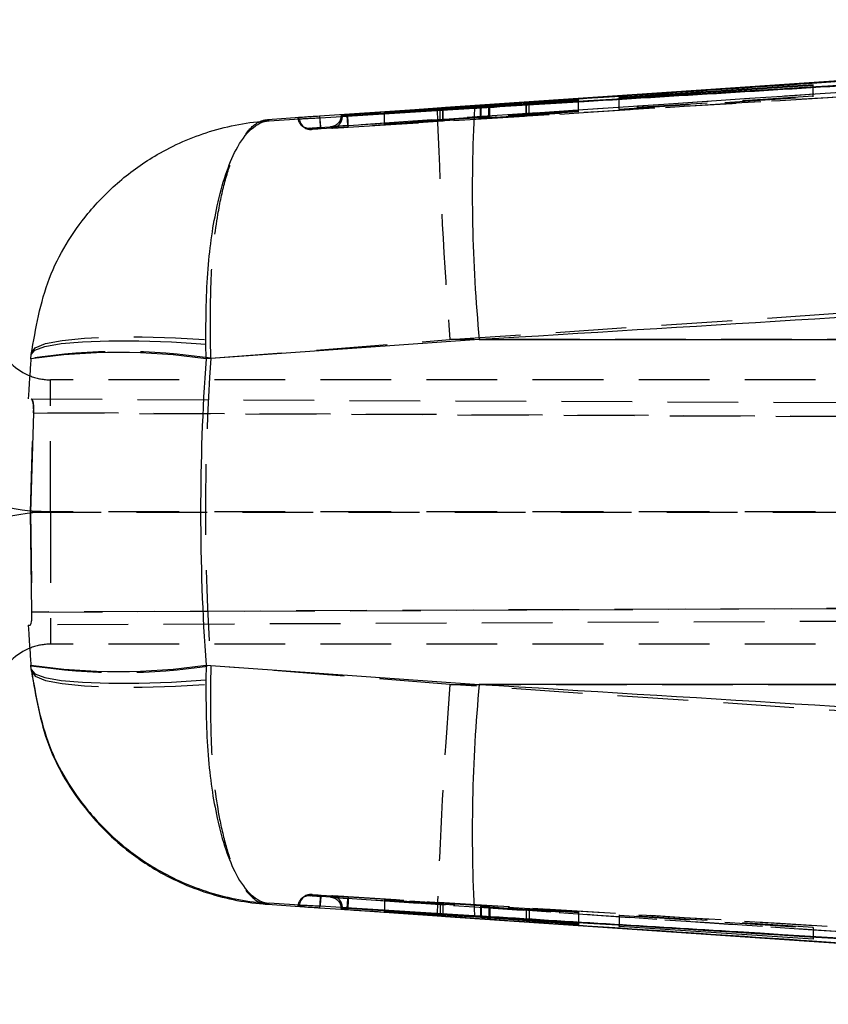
# Model space of a CAD drawing. Extents: x 87 to 707, y 28 to 560.
# Tile 5 of 19: x 438 to 467, y 308 to 343. Entities that reach past the tile are written whole.
import ezdxf

# ---------------------------------------------------------------- set-up
doc = ezdxf.new("R2010")
doc.units = 0
doc.header["$LTSCALE"] = 2
doc.linetypes.add('HIDDEN', pattern=[1.905, 1.27, -0.635])
doc.layers.get('0').update_dxf_attribs({"linetype": 'CONTINUOUS'})

msp = doc.modelspace()

# ---------------------------------------------------------------- linework, layer by layer
at = {"color": 7, "linetype": 'CONTINUOUS'}
for p, q in [((467.2365, 341.3051), (452.9402, 340.3319)), ((459.172, 340.6851), (466.146, 341.1336)), ((466.1463, 341.1509), (459.1722, 340.6979)), ((466.146, 341.1336), (466.1463, 341.1509)), ((450.7432, 340.1318), (454.2243, 340.3659)), ((454.189, 340.3759), (450.7445, 340.1632)), ((457.7185, 340.6225), (454.4906, 340.3955)), ((454.5262, 340.3852), (457.7172, 340.5739)), ((455.8378, 340.4762), (455.8378, 340.4628)), ((457.7176, 340.5868), (455.938, 340.4813)), ((455.938, 340.4687), (455.938, 340.4813)), ((455.9393, 340.484), (457.7181, 340.6085)), ((457.7172, 340.5739), (457.7176, 340.5868)), ((457.7181, 340.6085), (457.7185, 340.6225)), ((459.1722, 340.6979), (459.172, 340.6851)), ((459.1722, 340.6851), (459.1722, 340.6979)), ((448.4111, 340.0227), (448.4153, 339.9613)), ((449.1853, 340.0446), (449.1804, 340.0159)), ((449.2307, 340.0284), (449.1853, 340.071)), ((449.1853, 340.071), (449.1853, 340.0446)), ((449.1853, 340.0446), (449.1853, 340.0446)), ((449.3708, 340.0843), (449.3903, 340.0856)), ((449.4265, 340.0383), (449.4262, 340.0382)), ((449.4265, 340.0399), (449.4265, 340.0383)), ((450.7435, 340.1402), (450.7432, 340.1318)), ((452.7459, 340.2755), (450.7435, 340.1402)), ((450.7435, 340.1318), (450.7435, 340.1402)), ((450.7442, 340.1545), (452.7467, 340.2777)), ((450.7445, 340.1632), (450.7442, 340.1545)), ((450.7445, 340.1545), (450.7445, 340.1632)), ((452.9402, 340.3319), (452.6361, 340.3112)), ((452.8461, 340.2732), (452.8461, 340.2828)), ((452.8497, 340.2734), (452.8497, 340.2831)), ((447.8679, 339.9875), (446.545, 339.8976)), ((446.5989, 339.8613), (447.8664, 339.9394)), ((454.1498, 331.9943), (444.3327, 331.3009)), ((454.1498, 331.9943), (512.2705, 331.9943)), ((444.3327, 331.3009), (444.3223, 331.8377)), ((438.0419, 331.3009), (438.0549, 331.4663)), ((438.1364, 329.3625), (438.0274, 325.8018)), ((438.0274, 325.8018), (438.0244, 325.8018)), ((438.0775, 322.2061), (438.0274, 325.8018)), ((438.0017, 321.7406), (438.0147, 321.7407)), ((438.0549, 320.1374), (438.0419, 320.3028)), ((444.3327, 320.3028), (444.3223, 319.7661)), ((444.3327, 320.3028), (454.1498, 319.6094)), ((512.2705, 319.6094), (454.1498, 319.6094)), ((446.545, 311.7061), (447.8679, 311.6162)), ((447.8664, 311.6643), (446.5989, 311.7424)), ((448.4153, 311.6427), (448.4111, 311.581)), ((449.1804, 311.5878), (449.1853, 311.5591)), ((449.2307, 311.5753), (449.1853, 311.5327)), ((449.1853, 311.5591), (449.1853, 311.5327)), ((449.1853, 311.5591), (449.1853, 311.5591)), ((449.3708, 311.5194), (449.3903, 311.5181)), ((449.4262, 311.5655), (449.4265, 311.5654)), ((449.4265, 311.5654), (449.4265, 311.5638)), ((450.7432, 311.4406), (450.7435, 311.4495)), ((454.2243, 311.2256), (450.7432, 311.4406)), ((450.7435, 311.4495), (452.7459, 311.3264)), ((450.7442, 311.4637), (450.7445, 311.4718)), ((452.7467, 311.3284), (450.7442, 311.4637)), ((450.7445, 311.4718), (454.189, 311.2402)), ((452.6361, 311.2925), (452.9402, 311.2718)), ((452.7467, 311.3372), (452.7467, 311.3284)), ((452.8497, 311.3209), (452.8497, 311.3303)), ((452.9402, 311.2718), (467.2365, 310.2986)), ((454.4906, 311.2209), (457.7185, 311.0299)), ((457.7172, 310.9815), (454.5262, 311.206)), ((455.8378, 311.1412), (455.8378, 311.1274)), ((455.8393, 311.1411), (455.8393, 311.1276)), ((455.8393, 311.1276), (455.8399, 311.1274)), ((455.938, 311.1198), (457.7176, 310.9952)), ((455.9393, 311.1352), (455.9393, 311.1223)), ((457.7181, 311.0168), (455.9393, 311.1223)), ((457.7176, 310.9952), (457.7172, 310.9815)), ((457.7172, 310.9952), (457.7172, 310.9815)), ((457.7181, 311.03), (457.7181, 311.0168)), ((457.7185, 311.0299), (457.7181, 311.0168)), ((459.172, 310.9058), (459.1722, 310.9185)), ((466.146, 310.4528), (459.172, 310.9058)), ((459.1722, 310.9185), (466.1463, 310.47)), ((460.7413, 310.7395), (495.3292, 308.3822)), ((466.1463, 310.47), (466.146, 310.4528)), ((466.146, 310.47), (466.146, 310.4528))]:
    msp.add_line(p, q, dxfattribs=at)
at = {"color": 7, "linetype": 'HIDDEN'}
for p, q in [((466.146, 340.7245), (466.146, 341.1336)), ((466.1463, 340.7421), (466.1463, 341.1509)), ((459.172, 340.2772), (466.146, 340.7245)), ((466.1463, 340.7421), (459.1722, 340.2903)), ((466.146, 340.7245), (466.1463, 340.7421)), ((454.189, 339.9695), (454.189, 340.3635)), ((454.2243, 339.9592), (454.2243, 340.3659)), ((454.4906, 339.989), (454.4906, 340.3955)), ((454.5262, 339.9785), (454.5262, 340.3852)), ((455.8378, 340.4628), (455.8378, 340.0693)), ((455.8393, 340.0695), (455.8393, 340.4764)), ((455.938, 340.0743), (455.938, 340.4687)), ((455.9393, 340.077), (455.9393, 340.484)), ((457.7172, 340.1659), (457.7172, 340.5739)), ((457.7176, 340.1792), (457.7176, 340.5868)), ((457.7181, 340.2013), (457.7181, 340.6085)), ((457.7185, 340.2155), (457.7185, 340.6225)), ((459.172, 340.2772), (459.172, 340.6851)), ((459.1722, 340.2903), (459.1722, 340.6851)), ((449.2307, 340.0039), (449.2149, 340.0181)), ((449.2307, 340.019), (449.2307, 340.0039)), ((450.7432, 339.7259), (450.7432, 340.1318)), ((450.7435, 339.7346), (450.7435, 340.1318)), ((450.7442, 339.7491), (450.7442, 340.1545)), ((450.7445, 339.7576), (450.7445, 340.1545)), ((452.7459, 339.8695), (452.7459, 340.2664)), ((452.7467, 339.8716), (452.7467, 340.2777)), ((452.8461, 339.8767), (452.8461, 340.2732)), ((452.8497, 339.877), (452.8497, 340.2734)), ((457.7185, 340.2155), (454.4906, 339.989)), ((454.5262, 339.9785), (457.7172, 340.1659)), ((457.7176, 340.1792), (455.938, 340.0743)), ((455.9393, 340.077), (457.7181, 340.2013)), ((457.7172, 340.1659), (457.7176, 340.1792)), ((457.7181, 340.2013), (457.7185, 340.2155)), ((459.1722, 340.2903), (459.172, 340.2772)), ((447.7787, 339.687), (447.8225, 339.6508)), ((450.7432, 339.7259), (454.2243, 339.9592)), ((450.7435, 339.7346), (450.7432, 339.7259)), ((452.7459, 339.8695), (450.7435, 339.7346)), ((450.7442, 339.7491), (452.7467, 339.8716)), ((450.7445, 339.7576), (450.7442, 339.7491)), ((454.189, 339.9695), (450.7445, 339.7576)), ((444.5064, 331.3236), (444.4895, 331.9826)), ((444.5064, 331.3236), (453.0987, 331.9943)), ((495.8647, 331.9943), (453.0987, 331.9943)), ((438.7448, 325.8019), (438.7448, 330.5519)), ((511.9488, 330.5519), (438.7448, 330.5519)), ((438.0563, 329.8629), (524.8929, 329.484)), ((438.0244, 325.8018), (438.1339, 329.3625)), ((438.1339, 329.3625), (541.4543, 328.9117)), ((525.0058, 328.9835), (438.1364, 329.3625)), ((438.0244, 325.8018), (438.0753, 322.2061)), ((438.0274, 325.8018), (525.0058, 325.7886)), ((438.7448, 325.8019), (438.2052, 325.7803)), ((438.7448, 325.8019), (438.7448, 321.0519)), ((511.9488, 325.8019), (438.7448, 325.8019)), ((541.5554, 322.6576), (438.0753, 322.2061)), ((438.0775, 322.2061), (525.4724, 322.5874)), ((525.3597, 322.1218), (438.0147, 321.7407)), ((437.9449, 321.7404), (438.0017, 321.7406)), ((511.9488, 321.0519), (438.7448, 321.0519)), ((444.5064, 320.2801), (444.4895, 319.6212)), ((453.0987, 319.6094), (444.5064, 320.2801)), ((453.0987, 319.6094), (495.8647, 319.6094)), ((448.0671, 312.0106), (448.1172, 312.0534)), ((447.8294, 311.9578), (447.7724, 311.9111)), ((450.7435, 311.8546), (450.7432, 311.8459)), ((450.7432, 311.8459), (454.2243, 311.6309)), ((450.7432, 311.8459), (450.7432, 311.4406)), ((452.7459, 311.7315), (450.7435, 311.8546)), ((450.7435, 311.8546), (450.7435, 311.4495)), ((450.7445, 311.8772), (450.7442, 311.8689)), ((450.7442, 311.8689), (452.7467, 311.7336)), ((450.7442, 311.8689), (450.7442, 311.4637)), ((454.189, 311.6455), (450.7445, 311.8772)), ((450.7445, 311.8772), (450.7445, 311.4718)), ((452.7459, 311.7315), (452.7459, 311.3264)), ((452.7467, 311.7336), (452.7467, 311.3372)), ((452.8461, 311.7259), (452.8461, 311.3207)), ((452.8497, 311.3303), (452.8497, 311.726)), ((449.2149, 311.5857), (449.2307, 311.5998)), ((449.2307, 311.5998), (449.2307, 311.5847)), ((454.189, 311.6455), (454.189, 311.2402)), ((454.2243, 311.6309), (454.2243, 311.2256)), ((457.7185, 311.4355), (454.4906, 311.6261)), ((454.4906, 311.6261), (454.4906, 311.2209)), ((454.5262, 311.6113), (457.7172, 311.387)), ((454.5262, 311.6113), (454.5262, 311.2188)), ((455.8378, 311.5328), (455.8378, 311.1412)), ((455.8393, 311.5329), (455.8393, 311.1411)), ((457.7176, 311.4006), (455.938, 311.5251)), ((455.938, 311.5251), (455.938, 311.1198)), ((455.9393, 311.5276), (457.7181, 311.4222)), ((455.9393, 311.5276), (455.9393, 311.1352)), ((457.7172, 311.387), (457.7176, 311.4006)), ((457.7172, 311.387), (457.7172, 310.9952)), ((457.7176, 311.4006), (457.7176, 310.9952)), ((457.7181, 311.4222), (457.7185, 311.4355)), ((457.7181, 311.4222), (457.7181, 311.03)), ((457.7185, 311.4355), (457.7185, 311.0299)), ((459.1722, 311.324), (459.172, 311.3113)), ((459.172, 311.3113), (466.146, 310.8586)), ((459.172, 311.3113), (459.172, 310.9058)), ((466.1463, 310.8758), (459.1722, 311.324)), ((459.1722, 311.324), (459.1722, 310.9185)), ((466.146, 310.8586), (466.1463, 310.8758)), ((466.146, 310.8586), (466.146, 310.47)), ((466.1463, 310.8758), (466.1463, 310.47))]:
    msp.add_line(p, q, dxfattribs=at)
at = {"color": 8, "linetype": 'CONTINUOUS'}
for p, q in [((454.189, 340.3635), (454.189, 340.3759)), ((449.2149, 340.0181), (449.1853, 340.0446)), ((449.2307, 340.0284), (449.2307, 340.019)), ((452.7459, 340.2664), (452.7459, 340.2755)), ((449.1853, 311.5591), (449.2149, 311.5857)), ((449.2307, 311.5847), (449.2307, 311.5753)), ((454.5262, 311.2188), (454.5262, 311.206))]:
    msp.add_line(p, q, dxfattribs=at)
at = {"color": 7, "linetype": 'CONTINUOUS', "flags": 128}
for points in [[(495.3292, 343.2208), (488.2392, 342.737), (460.755, 340.866)], [(452.6361, 340.3112), (451.8363, 340.2566), (448.4111, 340.0227)], [(448.4297, 339.9697), (449.1974, 340.017), (452.4369, 340.2163), (453.9759, 340.3109)], [(438.0549, 331.4663), (438.1853, 331.6202), (438.5456, 331.7499), (439.123, 331.8507), (439.8969, 331.919), (440.8397, 331.9524), (441.9177, 331.9497), (443.0926, 331.911), (444.3223, 331.8377)], [(438.0549, 320.1374), (438.1853, 319.9835), (438.5456, 319.8538), (439.123, 319.7531), (439.8969, 319.6847), (440.8397, 319.6513), (441.9177, 319.654), (443.0926, 319.6927), (444.3223, 319.7661)], [(448.4111, 311.581), (449.173, 311.529), (452.6361, 311.2925)], [(453.9759, 311.2928), (453.1832, 311.3415), (449.9437, 311.5408), (448.4303, 311.6339)], [(452.9402, 311.2718), (482.8491, 309.2456), (498.5158, 308.1863)]]:
    msp.add_lwpolyline(points, dxfattribs=at)
at = {"color": 7, "linetype": 'HIDDEN', "flags": 128}
for points in [[(498.0628, 342.9623), (473.7406, 341.3242), (473.7126, 341.3223), (449.4186, 339.6832)], [(453.0987, 331.9943), (468.3237, 333.0306), (495.8666, 334.908)], [(438.0598, 331.5269), (438.1957, 331.7022), (438.5685, 331.8515), (439.1644, 331.9694), (439.9616, 332.0514), (440.9307, 332.0946), (442.036, 332.0973), (443.237, 332.0595), (444.4895, 331.9826)], [(438.7448, 325.8019), (438.0831, 325.8344), (438.0108, 325.8419)], [(438.0598, 320.0769), (438.1957, 319.9015), (438.5685, 319.7522), (439.1644, 319.6343), (439.9616, 319.5523), (440.9307, 319.5091), (442.036, 319.5064), (443.237, 319.5442), (444.4895, 319.6212)], [(495.8666, 316.6957), (468.3237, 318.5731), (453.0987, 319.6094)]]:
    msp.add_lwpolyline(points, dxfattribs=at)
at = {"color": 7, "linetype": 'HIDDEN'}
for centre, radius, start, end in [((448.8247, 340.0039), 0.406, 273.56184, 0.00204), ((633.9241, 346.2222), 181.3843, 181.86751, 184.498957), ((448.0396, 339.9982), 0.406, 184.01024, 273.87279), ((448.0921, 339.9555), 0.406, 183.64647, 273.54342), ((441.275, 310.1497), 21.4191, 81.32298, 98.67702), ((508.8788, 325.8019), 71.05, 176.049621, 176.72297), ((438.7448, 332.5519), 2, 249.60769, 270), ((508.8788, 325.8019), 71.05, 183.27703, 183.950379), ((438.7448, 319.0519), 2, 90, 110.39231), ((441.275, 341.454), 21.4191, 261.32298, 278.67702), ((633.9241, 305.3815), 181.3843, 175.501043, 178.13249), ((448.0921, 311.6482), 0.406, 86.4601, 176.34973), ((448.0396, 311.6055), 0.406, 86.12484, 175.99521), ((448.8247, 311.5998), 0.406, 0.00082, 86.43963)]:
    msp.add_arc(centre, radius, start, end, dxfattribs=at)
at = {"color": 7, "linetype": 'CONTINUOUS'}
for centre, radius, start, end in [((510.9826, 337.3431), 57.0839, 177.01978, 185.37653), ((441.1873, 310.2595), 21.2752, 81.49802, 98.50198), ((508.8788, 325.8019), 71.05, 175.561039, 176.049621), ((438.7448, 332.5519), 2, 225, 249.60769), ((438.7448, 332.5519), 6.75, 225, 263.75798), ((438.7448, 319.0519), 6.75, 94.58509, 135), ((438.7448, 319.0519), 2, 110.39231, 135), ((508.8788, 325.8019), 71.05, 183.950379, 184.438961), ((441.1873, 341.3442), 21.2752, 261.49802, 278.50198), ((510.9826, 314.2606), 57.0839, 174.62347, 182.98022)]:
    msp.add_arc(centre, radius, start, end, dxfattribs=at)
msp.add_ellipse((508.8788, 325.8019), major_axis=(0, 71.05), ratio=0.9111932, start_param=1.4933218, end_param=1.6482708, dxfattribs=at)
at = {"color": 7, "linetype": 'HIDDEN'}
msp.add_ellipse((508.8788, 325.8019), major_axis=(0, 71.05), ratio=0.9087634, start_param=1.493001, end_param=1.6485916, dxfattribs=at)
at = {"color": 7, "linetype": 'CONTINUOUS'}
for points, knots in [([(449.3903, 340.0856), (449.5628, 340.0972), (450.8156, 340.1816), (456.3893, 340.557), (472.4313, 341.6368), (487.3933, 342.6417), (498.0344, 343.3564)], [0, 0, 0, 0, 0.0106438, 0.0772634, 0.3437423, 1, 1, 1, 1]), ([(504.6665, 343.4421), (495.4596, 342.8779), (477.0458, 341.7496), (458.6329, 340.6098), (449.4265, 340.0399)], [0, 0, 0, 0, 0.4999999, 1, 1, 1, 1]), ([(504.6657, 343.4328), (495.4509, 342.8694), (477.0374, 341.7434), (458.6248, 340.6063), (449.4265, 340.0383)], [0, 0, 0, 0, 0.5004368, 1, 1, 1, 1]), ([(498.5158, 343.4174), (493.2936, 343.0644), (478.1016, 342.0376), (462.9098, 341.0078), (452.9402, 340.3319)], [0, 0, 0, 0, 0.3437488, 1, 1, 1, 1]), ([(453.9759, 340.3109), (454.2111, 340.3254), (455.5262, 340.4062), (460.4635, 340.7095), (477.5876, 341.7597), (493.6324, 342.7358), (506.0549, 343.4915)], [0, 0, 0, 0, 0.0135522, 0.07575802, 0.2844189, 1, 1, 1, 1]), ([(454.4906, 340.3955), (454.4657, 340.3938), (454.416, 340.3904), (454.3287, 340.3846), (454.2499, 340.3796), (454.2073, 340.377), (454.189, 340.3759)], [0, 0, 0, 0, 0.2662404, 0.5325269, 0.7989224, 1, 1, 1, 1]), ([(454.2243, 340.3659), (454.249, 340.3675), (454.2983, 340.3708), (454.3853, 340.3765), (454.4645, 340.3815), (454.5075, 340.3841), (454.5262, 340.3852)], [0, 0, 0, 0, 0.2653066, 0.5306108, 0.7960469, 1, 1, 1, 1]), ([(455.938, 340.4813), (455.9218, 340.4803), (455.8839, 340.4781), (455.8466, 340.4762), (455.8358, 340.4759), (455.8387, 340.4763), (455.8393, 340.4764)], [0, 0, 0, 0, 0.2492934, 0.5814045, 0.9134089, 1, 1, 1, 1]), ([(455.8393, 340.4764), (455.8456, 340.477), (455.858, 340.4781), (455.9, 340.4812), (455.9308, 340.4834), (455.9393, 340.484)], [0, 0, 0, 0, 0.419575, 0.8391042, 1, 1, 1, 1]), ([(448.4111, 340.0227), (448.3087, 340.016), (448.1192, 340.0035), (447.9464, 339.9931), (447.8758, 339.9881), (447.8679, 339.9875)], [0, 0, 0, 0, 0.5106712, 0.9454049, 1, 1, 1, 1]), ([(449.1853, 340.071), (449.1877, 340.0712), (449.1924, 340.0717), (449.2282, 340.0744), (449.2805, 340.0781), (449.3318, 340.0816), (449.3627, 340.0837), (449.3708, 340.0843)], [0, 0, 0, 0, 0.2297717, 0.4595516, 0.6889845, 0.9178391, 1, 1, 1, 1]), ([(449.4265, 340.0399), (449.4037, 340.0385), (449.3582, 340.0357), (449.2986, 340.0321), (449.2545, 340.0295), (449.2336, 340.0284), (449.2315, 340.0284), (449.2307, 340.0284)], [0, 0, 0, 0, 0.2211513, 0.4422575, 0.6636535, 0.885564, 1, 1, 1, 1]), ([(452.8461, 340.2828), (452.8381, 340.2821), (452.8223, 340.2808), (452.7795, 340.2778), (452.7514, 340.2759), (452.7459, 340.2755)], [0, 0, 0, 0, 0.4459329, 0.8918108, 1, 1, 1, 1]), ([(452.7467, 340.2777), (452.7683, 340.279), (452.8113, 340.2815), (452.8462, 340.2834), (452.8522, 340.2834), (452.8471, 340.2829), (452.8461, 340.2828)], [0, 0, 0, 0, 0.3089278, 0.6179107, 0.9260446, 1, 1, 1, 1]), ([(438.0549, 331.4663), (438.2143, 332.3983), (438.5286, 334.2352), (439.812, 336.3027), (441.2055, 337.7329), (442.667, 338.767), (444.4725, 339.5578), (445.8702, 339.8154), (446.5926, 339.8609), (446.5989, 339.8613)], [0, 0, 0, 0, 0.2123042, 0.4184421, 0.5427808, 0.6711692, 0.8306916, 0.9985145, 1, 1, 1, 1]), ([(444.3223, 331.8377), (444.3317, 332.7608), (444.3502, 334.5802), (444.6579, 336.5898), (445.0267, 337.9593), (445.4333, 338.9308), (445.9563, 339.6457), (446.3761, 339.8454), (446.597, 339.8612), (446.5989, 339.8613)], [0, 0, 0, 0, 0.2123053, 0.4184436, 0.5427826, 0.6711709, 0.8306934, 0.9985146, 1, 1, 1, 1]), ([(446.545, 339.8976), (446.5545, 339.8913), (446.5738, 339.8785), (446.5905, 339.8671), (446.5989, 339.8613)], [0, 0, 0, 0, 0.4929024, 1, 1, 1, 1]), ([(447.8679, 339.9875), (447.8239, 339.9844), (447.7225, 339.9771), (447.6463, 339.9713), (447.6378, 339.9702), (447.6346, 339.9698)], [0, 0, 0, 0, 0.3244092, 0.7467383, 1, 1, 1, 1]), ([(447.6346, 339.9698), (447.6356, 339.9691), (447.6408, 339.9651), (447.6592, 339.951), (447.675, 339.9389), (447.6869, 339.9297)], [0, 0, 0, 0, 0.0504946, 0.276738, 1, 1, 1, 1]), ([(447.6869, 339.9297), (447.6959, 339.93), (447.714, 339.9306), (447.8074, 339.9359), (447.865, 339.9393), (447.8664, 339.9394)], [0, 0, 0, 0, 0.4910418, 0.9868483, 1, 1, 1, 1]), ([(447.8664, 339.9394), (447.8802, 339.9402), (447.9509, 339.9442), (448.1123, 339.9519), (448.3017, 339.962), (448.4089, 339.9685), (448.4297, 339.9697)], [0, 0, 0, 0, 0.0968385, 0.4995091, 0.9028908, 1, 1, 1, 1]), ([(508.1881, 335.2933), (497.7398, 334.6584), (479.7267, 333.5639), (461.7143, 332.4585), (454.1498, 331.9943)], [0, 0, 0, 0, 0.5800414, 1, 1, 1, 1]), ([(438.0549, 331.4663), (438.0557, 331.4756), (438.0571, 331.4941), (438.0589, 331.516), (438.0598, 331.5269)], [0, 0, 0, 0, 0.5038686, 1, 1, 1, 1]), ([(438.1364, 329.3625), (438.1364, 329.3626), (438.1365, 329.3632), (438.1366, 329.3656), (438.1372, 329.3753), (438.1392, 329.4143), (438.1414, 329.5053), (438.1354, 329.6357), (438.1162, 329.759), (438.0883, 329.8455), (438.0671, 329.857), (438.0563, 329.8629)], [0, 0, 0, 0, 0.0004407, 0.0022039, 0.0092551, 0.037467, 0.1507674, 0.3576801, 0.565213, 0.7772965, 1, 1, 1, 1]), ([(438.0147, 321.7407), (438.0231, 321.7463), (438.0399, 321.7576), (438.0624, 321.8453), (438.0775, 321.9738), (438.0811, 322.1032), (438.0783, 322.1823), (438.0775, 322.2061)], [0, 0, 0, 0, 0.2277148, 0.4554657, 0.6819318, 0.9046863, 1, 1, 1, 1]), ([(438.0549, 320.1374), (438.2143, 319.2054), (438.5286, 317.3685), (439.812, 315.301), (441.2055, 313.8708), (442.667, 312.8367), (444.4725, 312.0459), (445.8702, 311.7883), (446.5926, 311.7428), (446.5989, 311.7424)], [0, 0, 0, 0, 0.2123042, 0.4184421, 0.5427808, 0.6711692, 0.8306916, 0.9985145, 1, 1, 1, 1]), ([(438.0598, 320.0769), (438.0589, 320.0877), (438.0571, 320.1097), (438.0557, 320.1281), (438.0549, 320.1374)], [0, 0, 0, 0, 0.4961314, 1, 1, 1, 1]), ([(438.0598, 320.0769), (438.2125, 319.1748), (438.5172, 317.374), (439.7626, 315.3211), (441.1361, 313.8891), (442.5877, 312.8375), (444.3923, 312.0266), (445.8067, 311.7563), (446.5387, 311.7066), (446.545, 311.7061)], [0, 0, 0, 0, 0.20644606, 0.41210657, 0.53849642, 0.66491088, 0.82737578, 0.99850994, 1, 1, 1, 1]), ([(444.3223, 319.7661), (444.3318, 318.843), (444.3503, 317.0237), (444.6588, 315.0059), (445.029, 313.6405), (445.4354, 312.6692), (445.9564, 311.9582), (446.3761, 311.7583), (446.597, 311.7425), (446.5989, 311.7424)], [0, 0, 0, 0, 0.2123085, 0.41845, 0.5447964, 0.6711659, 0.8306908, 0.9985146, 1, 1, 1, 1]), ([(454.1498, 319.6094), (461.7143, 319.1452), (479.7267, 318.0398), (497.7398, 316.9453), (508.1881, 316.3104)], [0, 0, 0, 0, 0.4199586, 1, 1, 1, 1]), ([(446.5989, 311.7424), (446.5905, 311.7366), (446.5738, 311.7253), (446.5545, 311.7124), (446.545, 311.7061)], [0, 0, 0, 0, 0.5070976, 1, 1, 1, 1]), ([(447.6346, 311.6339), (447.6357, 311.6347), (447.641, 311.6388), (447.6595, 311.6529), (447.6751, 311.6649), (447.6869, 311.674)], [0, 0, 0, 0, 0.0565616, 0.2828077, 1, 1, 1, 1]), ([(447.8679, 311.6162), (447.8239, 311.6193), (447.7225, 311.6266), (447.6463, 311.6325), (447.6378, 311.6335), (447.6346, 311.6339)], [0, 0, 0, 0, 0.3243204, 0.7465338, 1, 1, 1, 1]), ([(447.6869, 311.674), (447.6959, 311.6737), (447.7138, 311.6731), (447.8064, 311.6678), (447.864, 311.6645), (447.8664, 311.6643)], [0, 0, 0, 0, 0.4890721, 0.9781394, 1, 1, 1, 1]), ([(448.4303, 311.6339), (448.348, 311.6388), (448.1793, 311.6486), (447.9879, 311.6576), (447.8976, 311.6626), (447.8664, 311.6643)], [0, 0, 0, 0, 0.3841292, 0.7872007, 1, 1, 1, 1]), ([(447.8679, 311.6162), (447.9211, 311.6126), (448.0412, 311.6046), (448.2363, 311.5928), (448.367, 311.584), (448.4111, 311.581)], [0, 0, 0, 0, 0.3450054, 0.7787447, 1, 1, 1, 1]), ([(449.1853, 311.5327), (449.1877, 311.5325), (449.1924, 311.532), (449.2282, 311.5293), (449.2805, 311.5256), (449.3318, 311.5221), (449.3627, 311.52), (449.3708, 311.5194)], [0, 0, 0, 0, 0.2297717, 0.4595516, 0.6889845, 0.9178391, 1, 1, 1, 1]), ([(449.4265, 311.5638), (449.4037, 311.5652), (449.3582, 311.5681), (449.2986, 311.5716), (449.2545, 311.5742), (449.2336, 311.5753), (449.2315, 311.5753), (449.2307, 311.5753)], [0, 0, 0, 0, 0.2211513, 0.4422575, 0.6636535, 0.885564, 1, 1, 1, 1]), ([(449.3903, 311.5181), (449.5628, 311.5065), (450.8156, 311.4221), (456.3893, 311.0467), (472.4313, 309.9669), (487.3933, 308.962), (498.0344, 308.2473)], [0, 0, 0, 0, 0.0106438, 0.0772634, 0.3437423, 1, 1, 1, 1]), ([(449.4265, 311.5654), (458.6248, 310.9974), (477.0374, 309.8603), (495.4509, 308.7343), (504.6657, 308.1709)], [0, 0, 0, 0, 0.4995632, 1, 1, 1, 1]), ([(504.6665, 308.1616), (495.4596, 308.7258), (477.0458, 309.8541), (458.6329, 310.9939), (449.4265, 311.5638)], [0, 0, 0, 0, 0.4999999, 1, 1, 1, 1]), ([(452.7459, 311.3264), (452.7674, 311.3251), (452.8104, 311.3225), (452.8374, 311.3211), (452.8447, 311.3208), (452.8461, 311.3207)], [0, 0, 0, 0, 0.4462416, 0.8924904, 1, 1, 1, 1]), ([(452.8461, 311.3209), (452.8468, 311.321), (452.8489, 311.321), (452.8207, 311.3232), (452.7807, 311.3261), (452.7524, 311.328), (452.7467, 311.3284)], [0, 0, 0, 0, 0.18148276, 0.54493166, 0.90896156, 1, 1, 1, 1]), ([(506.0549, 308.1122), (505.8024, 308.1275), (504.47, 308.2084), (498.818, 308.5517), (484.8661, 309.4006), (468.8388, 310.3799), (457.1313, 311.099), (453.9759, 311.2928)], [0, 0, 0, 0, 0.0145448, 0.0767508, 0.3255746, 0.8182257, 1, 1, 1, 1]), ([(454.189, 311.2402), (454.2137, 311.2386), (454.2631, 311.2352), (454.3503, 311.2296), (454.4293, 311.2246), (454.4721, 311.222), (454.4906, 311.2209)], [0, 0, 0, 0, 0.26621, 0.5324463, 0.7988666, 1, 1, 1, 1]), ([(454.5262, 311.206), (454.5015, 311.2077), (454.452, 311.2111), (454.3649, 311.2168), (454.2858, 311.2219), (454.243, 311.2245), (454.2243, 311.2256)], [0, 0, 0, 0, 0.2653218, 0.5306479, 0.7961407, 1, 1, 1, 1]), ([(455.9393, 311.1223), (455.918, 311.1235), (455.8754, 311.126), (455.8473, 311.1274), (455.841, 311.1276), (455.8393, 311.1276)], [0, 0, 0, 0, 0.4199047, 0.8398161, 1, 1, 1, 1]), ([(455.8406, 311.1271), (455.8478, 311.1265), (455.862, 311.1252), (455.9039, 311.1222), (455.9321, 311.1202), (455.938, 311.1198)], [0, 0, 0, 0, 0.44148535, 0.88314453, 1, 1, 1, 1])]:
    msp.add_open_spline(points, degree=3, knots=knots, dxfattribs=at)
at = {"color": 7, "linetype": 'HIDDEN'}
for points, knots in [([(448.4373, 339.6196), (456.6701, 340.178), (468.1492, 340.9566), (484.8508, 342.087), (493.3195, 342.6594), (498.5418, 343.0124)], [0, 0, 0, 0, 0.4929376, 0.6873208, 1, 1, 1, 1]), ([(506.0945, 343.0976), (495.7089, 342.465), (476.5006, 341.2951), (457.2932, 340.1137), (448.4708, 339.5711)], [0, 0, 0, 0, 0.5406799, 1, 1, 1, 1]), ([(449.4353, 339.633), (458.6339, 340.2011), (477.0471, 341.3382), (495.4612, 342.4643), (504.6763, 343.0278)], [0, 0, 0, 0, 0.4995613, 1, 1, 1, 1]), ([(449.1804, 340.0159), (449.1766, 339.9801), (449.168, 339.8987), (449.1015, 339.7861), (448.9957, 339.6911), (448.8889, 339.6481), (448.823, 339.6412), (448.8066, 339.6395)], [0, 0, 0, 0, 0.1854177, 0.4210353, 0.6566429, 0.9143853, 1, 1, 1, 1]), ([(449.1853, 340.0446), (449.1858, 340.0448), (449.1874, 340.0455), (449.2068, 340.05), (449.2518, 340.0597), (449.3103, 340.0719), (449.3518, 340.0804), (449.3708, 340.0843)], [0, 0, 0, 0, 0.0990807, 0.3273157, 0.5772301, 0.8068454, 1, 1, 1, 1]), ([(449.3678, 340.0275), (449.3543, 340.025), (449.3191, 340.0186), (449.2744, 340.0107), (449.2382, 340.0046), (449.2332, 340.0041), (449.2307, 340.0039)], [0, 0, 0, 0, 0.1721533, 0.4486653, 0.7245131, 1, 1, 1, 1]), ([(449.3903, 340.0856), (449.3938, 340.0333), (449.4009, 339.9278), (449.4102, 339.7944), (449.4169, 339.7008), (449.4181, 339.6891), (449.4186, 339.6832)], [0, 0, 0, 0, 0.2469823, 0.4979891, 0.7489936, 1, 1, 1, 1]), ([(449.4353, 339.633), (449.437, 339.6394), (449.4404, 339.6521), (449.4398, 339.7459), (449.4352, 339.8795), (449.4292, 339.9853), (449.4262, 340.0382)], [0, 0, 0, 0, 0.25, 0.4999997, 0.7500005, 1, 1, 1, 1]), ([(455.938, 340.0743), (455.9218, 340.0734), (455.8839, 340.0712), (455.8466, 340.0692), (455.8358, 340.069), (455.8387, 340.0694), (455.8393, 340.0695)], [0, 0, 0, 0, 0.2492945, 0.5814057, 0.9134119, 1, 1, 1, 1]), ([(455.8393, 340.0695), (455.8454, 340.0701), (455.8577, 340.0712), (455.8995, 340.0743), (455.9304, 340.0764), (455.9393, 340.077)], [0, 0, 0, 0, 0.4135925, 0.83311786, 1, 1, 1, 1]), ([(444.4895, 331.9826), (444.489, 332.8329), (444.4882, 334.4651), (444.7118, 336.352), (445.0019, 337.7162), (445.3693, 338.804), (445.8277, 339.5621), (446.2509, 339.85), (446.4802, 339.8936), (446.5432, 339.8975), (446.545, 339.8976)], [0, 0, 0, 0, 0.1967548, 0.3776947, 0.5032322, 0.6329469, 0.8098506, 0.9480621, 0.9985101, 1, 1, 1, 1]), ([(448.4153, 339.9613), (448.4169, 339.9374), (448.4216, 339.8682), (448.4282, 339.7668), (448.4343, 339.674), (448.4372, 339.6263), (448.4373, 339.6214), (448.4373, 339.6196)], [0, 0, 0, 0, 0.12654584, 0.36611855, 0.60569271, 0.85263799, 1, 1, 1, 1]), ([(448.4708, 339.5711), (448.4683, 339.5769), (448.4634, 339.5886), (448.4522, 339.6822), (448.4403, 339.8146), (448.4332, 339.9187), (448.4297, 339.9697)], [0, 0, 0, 0, 0.2525371, 0.5050729, 0.7576096, 1, 1, 1, 1]), ([(449.4186, 339.6832), (449.4103, 339.6826), (449.3335, 339.6774), (449.1884, 339.6675), (449.0042, 339.6546), (448.8701, 339.6449), (448.8126, 339.6404), (448.808, 339.6397), (448.8066, 339.6395)], [0, 0, 0, 0, 0.0263213, 0.2410419, 0.4557906, 0.6901831, 0.904719, 1, 1, 1, 1]), ([(452.8461, 339.8767), (452.8381, 339.8761), (452.8223, 339.8748), (452.7795, 339.8717), (452.7514, 339.8698), (452.7459, 339.8695)], [0, 0, 0, 0, 0.445943, 0.8918763, 1, 1, 1, 1]), ([(452.7467, 339.8716), (452.7683, 339.8729), (452.8113, 339.8755), (452.8462, 339.8773), (452.8522, 339.8773), (452.8471, 339.8768), (452.8461, 339.8767)], [0, 0, 0, 0, 0.308926, 0.617909, 0.9260442, 1, 1, 1, 1]), ([(454.4906, 339.989), (454.4657, 339.9873), (454.416, 339.9839), (454.3287, 339.9782), (454.2499, 339.9732), (454.2073, 339.9706), (454.189, 339.9695)], [0, 0, 0, 0, 0.26624, 0.5325264, 0.7989208, 1, 1, 1, 1]), ([(454.2243, 339.9592), (454.249, 339.9609), (454.2983, 339.9642), (454.3853, 339.9698), (454.4645, 339.9748), (454.5075, 339.9774), (454.5262, 339.9785)], [0, 0, 0, 0, 0.2653073, 0.5306112, 0.7960457, 1, 1, 1, 1]), ([(448.0215, 339.5608), (448.0331, 339.5566), (448.0483, 339.5511), (448.0638, 339.5506), (448.0673, 339.5505)], [0, 0, 0, 0, 0.7702011, 1, 1, 1, 1]), ([(448.0671, 339.5931), (448.0712, 339.5936), (448.0795, 339.5944), (448.1435, 339.5991), (448.2379, 339.6058), (448.3418, 339.6131), (448.4102, 339.6177), (448.4373, 339.6196)], [0, 0, 0, 0, 0.2128609, 0.4300221, 0.6446901, 0.8593716, 1, 1, 1, 1]), ([(448.1172, 339.5503), (448.107, 339.5643), (448.0969, 339.5782), (448.0671, 339.5931), (448.0671, 339.5931)], [0, 0, 0, 0, 0.9998335, 1, 1, 1, 1]), ([(448.4708, 339.5711), (448.4493, 339.5697), (448.3866, 339.5659), (448.2881, 339.5599), (448.1942, 339.5544), (448.1302, 339.5507), (448.1215, 339.5505), (448.1172, 339.5503)], [0, 0, 0, 0, 0.115792, 0.337254, 0.5586597, 0.7800623, 1, 1, 1, 1]), ([(448.8066, 339.6395), (448.8075, 339.6385), (448.8122, 339.6338), (448.8266, 339.6195), (448.8402, 339.6074), (448.85, 339.5987)], [0, 0, 0, 0, 0.0652876, 0.3264378, 1, 1, 1, 1]), ([(448.85, 339.5987), (448.8574, 339.5989), (448.8722, 339.5994), (448.9791, 339.6054), (449.1351, 339.6147), (449.2977, 339.6245), (449.4005, 339.6309), (449.4353, 339.633)], [0, 0, 0, 0, 0.2216115, 0.4432076, 0.66485, 0.8866132, 1, 1, 1, 1]), ([(438.0546, 329.8629), (438.0652, 329.8572), (438.0863, 329.8457), (438.1147, 329.7572), (438.1338, 329.6277), (438.1396, 329.4874), (438.1355, 329.3971), (438.1339, 329.3625)], [0, 0, 0, 0, 0.2193183, 0.4386994, 0.656123, 0.8683698, 1, 1, 1, 1]), ([(444.4895, 319.6212), (444.4902, 318.7298), (444.4916, 316.9504), (444.753, 314.9753), (445.0808, 313.6134), (445.4509, 312.6382), (445.9366, 311.9171), (446.3338, 311.719), (446.5432, 311.7062), (446.545, 311.7061)], [0, 0, 0, 0, 0.2064432, 0.4121008, 0.5365016, 0.6649164, 0.8273786, 0.9985095, 1, 1, 1, 1]), ([(448.1566, 312.0514), (448.1443, 312.0521), (448.1254, 312.0532), (448.1142, 312.0537), (448.1061, 312.054), (448.0926, 312.0543), (448.0542, 312.0537), (448.0048, 312.0475), (447.965, 312.0331), (447.953, 312.0287)], [0, 0, 0, 0, 0.244518, 0.3785147, 0.4733144, 0.5131923, 0.5746163, 0.872154, 1, 1, 1, 1]), ([(448.1172, 312.0534), (448.1181, 312.0534), (448.1204, 312.0534), (448.143, 312.0522), (448.1566, 312.0514)], [0, 0, 0, 0, 0.39829329, 1, 1, 1, 1]), ([(448.1566, 312.0514), (448.1594, 312.0513), (448.1753, 312.0504), (448.2415, 312.0466), (448.3465, 312.0403), (448.4293, 312.0352), (448.4707, 312.0327)], [0, 0, 0, 0, 0.0658979, 0.3773261, 0.6887951, 1, 1, 1, 1]), ([(448.4373, 311.9841), (448.4102, 311.986), (448.3418, 311.9907), (448.2379, 311.9979), (448.1435, 312.0046), (448.0795, 312.0093), (448.0712, 312.0102), (448.0671, 312.0106)], [0, 0, 0, 0, 0.1406284, 0.3553099, 0.5699779, 0.7871391, 1, 1, 1, 1]), ([(448.4373, 311.9841), (448.4373, 311.9823), (448.4372, 311.9774), (448.4343, 311.9297), (448.4282, 311.8369), (448.4216, 311.7356), (448.4169, 311.6665), (448.4153, 311.6427)], [0, 0, 0, 0, 0.1474387, 0.3945126, 0.6342115, 0.873909, 1, 1, 1, 1]), ([(448.4712, 312.0326), (448.4686, 312.0268), (448.4636, 312.0151), (448.4524, 311.9215), (448.4404, 311.7891), (448.4335, 311.685), (448.4301, 311.634)], [0, 0, 0, 0, 0.2525375, 0.5050741, 0.7576109, 1, 1, 1, 1]), ([(498.5417, 308.5913), (490.073, 309.1638), (474.4623, 310.2193), (457.7609, 311.3514), (449.5282, 311.9101), (448.4373, 311.9841)], [0, 0, 0, 0, 0.5070622, 0.9346841, 1, 1, 1, 1]), ([(448.4707, 312.0327), (458.8558, 311.3941), (478.0633, 310.213), (497.2717, 309.0434), (506.0945, 308.5062)], [0, 0, 0, 0, 0.54067901, 1, 1, 1, 1]), ([(448.8499, 312.005), (448.849, 312.0042), (448.8443, 312), (448.8297, 311.9871), (448.8163, 311.9738), (448.8066, 311.9642)], [0, 0, 0, 0, 0.0653014, 0.326507, 1, 1, 1, 1]), ([(448.8066, 311.9642), (448.8086, 311.9639), (448.8145, 311.9631), (448.8776, 311.9583), (449.0055, 311.949), (449.176, 311.9371), (449.3201, 311.9272), (449.4036, 311.9216), (449.4186, 311.9206)], [0, 0, 0, 0, 0.1152022, 0.329684, 0.5441748, 0.7380579, 0.9527118, 1, 1, 1, 1]), ([(448.8066, 311.9642), (448.823, 311.9625), (448.8889, 311.9556), (448.9957, 311.9126), (449.1015, 311.8176), (449.168, 311.705), (449.1766, 311.6236), (449.1804, 311.5878)], [0, 0, 0, 0, 0.0856156, 0.3433604, 0.5789702, 0.8145901, 1, 1, 1, 1]), ([(449.4353, 311.9707), (449.4005, 311.9728), (449.2977, 311.9792), (449.1351, 311.989), (448.9791, 311.9983), (448.8718, 312.0043), (448.8572, 312.0048), (448.8499, 312.005)], [0, 0, 0, 0, 0.11306896, 0.33421051, 0.55523169, 0.77620663, 1, 1, 1, 1]), ([(449.4186, 311.9206), (449.4181, 311.9147), (449.4169, 311.9029), (449.4102, 311.8093), (449.4009, 311.6759), (449.3938, 311.5704), (449.3903, 311.5181)], [0, 0, 0, 0, 0.2510064, 0.5020109, 0.7530177, 1, 1, 1, 1]), ([(449.4186, 311.9206), (457.5259, 311.3733), (473.7406, 310.2787), (489.9554, 309.1872), (498.0628, 308.6414)], [0, 0, 0, 0, 0.5000001, 1, 1, 1, 1]), ([(449.4353, 311.9707), (449.437, 311.9643), (449.4404, 311.9516), (449.4398, 311.8578), (449.4352, 311.7242), (449.4292, 311.6184), (449.4262, 311.5655)], [0, 0, 0, 0, 0.25, 0.4999997, 0.7500005, 1, 1, 1, 1]), ([(504.6763, 308.5759), (495.4612, 309.1394), (477.0471, 310.2655), (458.6339, 311.4026), (449.4353, 311.9707)], [0, 0, 0, 0, 0.5004387, 1, 1, 1, 1]), ([(452.8461, 311.7259), (452.8381, 311.7262), (452.8223, 311.727), (452.7795, 311.7295), (452.7514, 311.7312), (452.7459, 311.7315)], [0, 0, 0, 0, 0.4457076, 0.8914046, 1, 1, 1, 1]), ([(452.7467, 311.7336), (452.7683, 311.7321), (452.8114, 311.7291), (452.8462, 311.7264), (452.8522, 311.7257), (452.847, 311.7258), (452.8461, 311.7259)], [0, 0, 0, 0, 0.30916239, 0.61838199, 0.9266866, 1, 1, 1, 1]), ([(449.3708, 311.5194), (449.3497, 311.5238), (449.308, 311.5323), (449.2523, 311.5439), (449.2093, 311.5532), (449.188, 311.558), (449.186, 311.5588), (449.1853, 311.5591)], [0, 0, 0, 0, 0.2153316, 0.42267875, 0.65146463, 0.879709, 1, 1, 1, 1]), ([(449.2307, 311.5998), (449.2332, 311.5996), (449.2382, 311.5991), (449.2744, 311.593), (449.3191, 311.5851), (449.3543, 311.5787), (449.3678, 311.5762)], [0, 0, 0, 0, 0.2754875, 0.5513358, 0.8278484, 1, 1, 1, 1]), ([(454.4906, 311.6261), (454.4657, 311.6277), (454.4161, 311.6307), (454.3288, 311.6362), (454.25, 311.6414), (454.2073, 311.6442), (454.189, 311.6455)], [0, 0, 0, 0, 0.266063, 0.5321006, 0.7984135, 1, 1, 1, 1]), ([(454.2243, 311.6309), (454.249, 311.6294), (454.2982, 311.6263), (454.3852, 311.6207), (454.4644, 311.6155), (454.5075, 311.6126), (454.5262, 311.6113)], [0, 0, 0, 0, 0.2651306, 0.5302314, 0.795635, 1, 1, 1, 1]), ([(455.938, 311.5251), (455.9218, 311.5262), (455.8839, 311.5289), (455.8466, 311.5318), (455.8358, 311.5329), (455.8387, 311.5329), (455.8393, 311.5329)], [0, 0, 0, 0, 0.2492297, 0.5816101, 0.9138597, 1, 1, 1, 1]), ([(455.8393, 311.5329), (455.8455, 311.5327), (455.858, 311.5323), (455.9, 311.5299), (455.9307, 311.5281), (455.9393, 311.5276)], [0, 0, 0, 0, 0.4193635, 0.838719, 1, 1, 1, 1])]:
    msp.add_open_spline(points, degree=3, knots=knots, dxfattribs=at)
at = {"color": 8, "linetype": 'CONTINUOUS'}
for points, knots in [([(449.4262, 340.0382), (449.4146, 340.036), (449.3942, 340.0323), (449.3757, 340.0289), (449.3678, 340.0275)], [0, 0, 0, 0, 0.5724996, 1, 1, 1, 1]), ([(449.3678, 311.5762), (449.3757, 311.5748), (449.3942, 311.5715), (449.4146, 311.5677), (449.4262, 311.5655)], [0, 0, 0, 0, 0.4275051, 1, 1, 1, 1])]:
    msp.add_open_spline(points, degree=3, knots=knots, dxfattribs=at)

doc.saveas('drawing.dxf')
